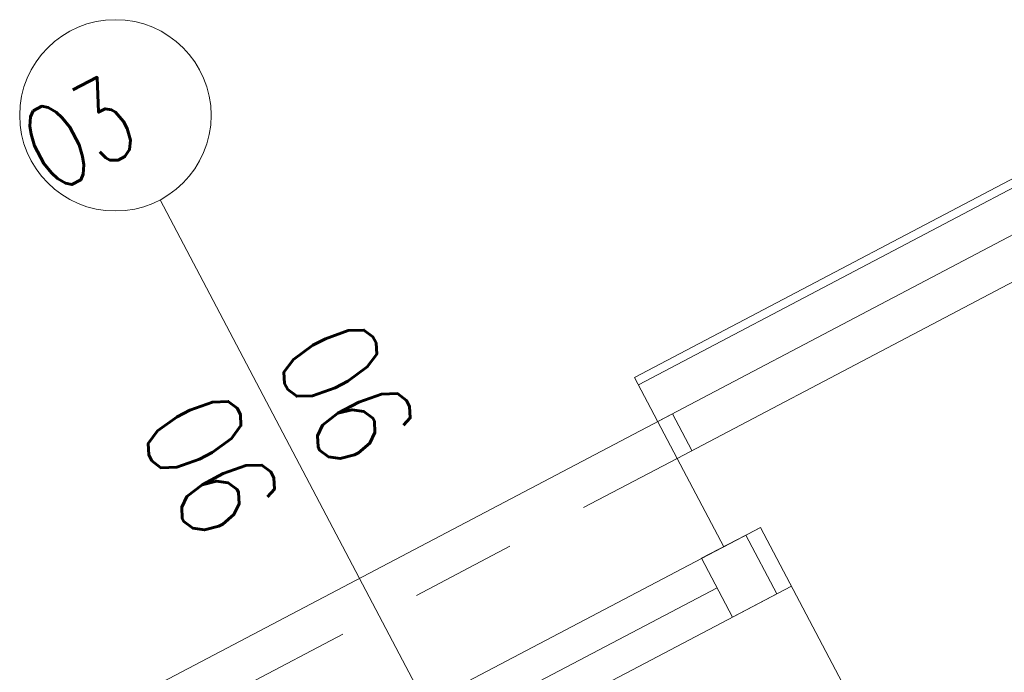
# Model space of a CAD drawing. Header units: metres. Extents: x 7408630 to 7411134, y 5569633 to 5570339.
# Tile 147 of 256: x 7410483.043 to 7410484.226, y 5569937.541 to 5569938.326. Entities that reach past the tile are written whole.
import ezdxf
from ezdxf.enums import TextEntityAlignment as Align

# ---------------------------------------------------------------- set-up
doc = ezdxf.new("R2010")
doc.units = ezdxf.units.M
doc.header["$MEASUREMENT"] = 0
doc.linetypes.add('HIDDEN', pattern=[9.525, 6.35, -3.175])
for name, color, linetype, lineweight in [('! tynk', 21, 'Continuous', 0), ('Istn-cienka', 4, 'Continuous', 9), ('Istn-okna', 6, 'Continuous', 13), ('Istn-sciany', 3, 'Continuous', 20), ('Istn-widok', 1, 'Continuous', 15), ('Ocieplenie', 4, 'ZIGZAG', 5), ('OPIS POM NOWE', 140, 'Continuous', 5), ('Opis_okna', 8, 'Continuous', 15), ('Opis_pom', 9, 'Continuous', 18)]:
    doc.layers.add(name, color=color, linetype=linetype, lineweight=lineweight)
doc.styles.add('ARCHETYP', font='romans.shx', dxfattribs={"height": 15})
doc.styles.add('ARIAL', font='tahoma.ttf')
doc.linetypes.add('ZIGZAG', pattern='A,0.00254,-5.08,[131,ltypeshp.shx,S=5.08,R=0,X=-5.08,Y=0],-10.16,[131,ltypeshp.shx,S=5.08,R=180,X=5.08,Y=0],-5.08', length=20.32254)

# ---------------------------------------------------------------- blocks, each defined once
blk = doc.blocks.new('A$C142d3faa')
at = {"layer": '! tynk'}
for points in [[(1096.22536, 4873.60619), (1160.22536, 4873.60619)], [(1096.22536, 4862.60619), (1096.22536, 4873.60619)], [(1096.22536, 4872.60619), (1160.22536, 4872.60619)]]:
    blk.add_lwpolyline(points, dxfattribs=at)
at = {"layer": 'Istn-cienka', "linetype": 'HIDDEN', "ltscale": 2}
blk.add_lwpolyline([(1096.22536, 4862.60619), (1015.22536, 4862.60619)], dxfattribs=at)
at = {"layer": 'Istn-okna'}
for points in [[(1010.22536, 4850.60619), (1101.22536, 4850.60619)], [(1018.22536, 4846.60619), (1093.22536, 4846.60619)], [(1010.22536, 4842.60619), (1101.22536, 4842.60619)]]:
    blk.add_lwpolyline(points, dxfattribs=at)
blk.add_lwpolyline([(1093.22536, 4850.60619), (1099.22536, 4850.60619), (1099.22536, 4842.60619), (1093.22536, 4842.60619)], close=True, dxfattribs=at)
at = {"layer": 'Istn-sciany'}
for points in [[(1096.22536, 4862.60619), (1160.22536, 4862.60619)], [(1096.22536, 4850.60619), (1096.22536, 4862.60619)], [(1096.22536, 4850.60619), (1101.22536, 4850.60619)], [(1101.22536, 4818.60619), (1101.22536, 4850.60619)]]:
    blk.add_lwpolyline(points, dxfattribs=at)
at = {"layer": 'Istn-widok'}
for points in [[(1098.22536, 4867.60619), (1013.22536, 4867.60619)], [(1098.22536, 4862.60619), (1098.22536, 4867.60619)]]:
    blk.add_lwpolyline(points, dxfattribs=at)
at = {"layer": 'Ocieplenie', "linetype": 'ZIGZAG', "ltscale": 0.75}
blk.add_lwpolyline([(1096.22536, 4867.60619), (1160.22536, 4867.60619)], dxfattribs=at)
at = {"layer": 'Opis_okna'}
blk.add_lwpolyline([(1055.72536, 4827.44731), (1055.72536, 4919.03251)], dxfattribs=at)
blk.add_circle((1055.72536, 4930.53251), 11.5, dxfattribs=at)
at = {"layer": 'OPIS POM NOWE', "style": 'ARIAL'}
for tag, p in [('E1,4', (2085.45351, 1677.90272)), ('E1,4', (2642.56507, 1467.09858)), ('E1,4', (2887.55495, 1334.66914)), ('E1,1', (2346.15173, 945.30692)), ('E1,2', (2380.28977, 731.46058)), ('E1,4', (3248.92697, 423.56227)), ('E1,3', (2269.29047, 389.84746)), ('E1,5', (4145.39689, -41.41678))]:
    blk.add_attdef(tag, text='', height=23.936, dxfattribs=at).set_placement(p, align=Align.MIDDLE_CENTER)
at = {"layer": 'Opis_okna', "style": 'ARCHETYP', "width": 0.7}
blk.add_text('O3', height=10, dxfattribs=at).set_placement((1044.51705, 4925.61083))
at = {"layer": 'Opis_okna', "style": 'ARCHETYP', "width": 0.8}
for p in [(1052.26195, 4879.79738), (1070.68662, 4879.79738)]:
    blk.add_text('90', height=12, rotation=90, dxfattribs=at).set_placement(p)
at = {"layer": 'Opis_pom', "ltscale": 0.7, "style": 'ARIAL'}
for tag, p in [('B1,18', (784.17545, 4749.37691)), ('B1,21', (1474.16062, 4744.55225)), ('B1/17', (593.195, 4721.36004)), ('1,23', (2643.87974, 4721.36004)), ('1,22', (2015.9973, 4715.61993)), ('A1,1', (-123.27527, 4710.79271)), ('B1,1', (2964.21389, 4687.19476)), ('B1,19', (983.47704, 4684.25047)), ('A1,6', (-365.37937, 4657.22679)), ('A1,16', (198.20726, 4631.43636)), ('B1,20', (1267.19488, 4624.63245)), ('B1,3', (3298.01304, 4567.23582)), ('B1,4', (4545.10985, 4480.62225)), ('A1,5', (-782.1155, 4446.93269)), ('A1,2', (-186.91937, 4425.11232)), ('A1,15', (198.20726, 4391.00084)), ('B1,2', (2872.01208, 4302.45919)), ('A1,3', (-121.28956, 4150.90563)), ('B1,8', (2427.38319, 4053.12316)), ('B1,6', (4754.92624, 3940.33462)), ('A1,4', (-837.67923, 3920.77219)), ('B1,14', (401.20606, 3890.99898)), ('B1,13', (1255.28314, 3857.26479)), ('B1,5', (4487.88744, 3854.52406)), ('B1,10', (1961.59927, 3852.27607)), ('B1,9', (2126.78184, 3827.24689)), ('B1,7', (3203.17952, 3799.68363)), ('B1,11', (2118.65879, 3658.83867)), ('B1,12', (1949.47729, 3633.25719)), ('C1,2', (2894.60473, 3427.28336)), ('C1,3', (2160.24672, 3198.45588)), ('C1,1', (3129.25555, 2706.44899)), ('C1,4', (2077.33924, 2485.4131)), ('C1,5', (2131.38321, 2180.30979)), ('C1,10', (3196.04343, 2172.92088)), ('C1,9', (3215.99552, 1907.6342)), ('C1,6', (2168.07384, 1819.58528)), ('D0,18', (1348.65318, 1483.78164)), ('C1,8', (2890.19555, 1472.29709)), ('C1,7', (2247.74624, 1432.40489)), ('D,03', (680.14667, 1361.20684)), ('D0,15', (1769.82602, 1360.28568)), ('D,07', (301.65348, 1339.2086)), ('D0,6', (-189.6235, 1299.11733)), ('D0,8', (-573.60597, 1280.79442)), ('D0,2', (1011.71883, 1184.66707)), ('D0,4', (520.2942, 1181.60376)), ('D0,14', (1790.01141, 1156.00202)), ('D,05', (264.32997, 1077.69749)), ('D0,13', (1760.78024, 974.27002)), ('D0,09', (-770.07094, 944.55513)), ('D0,1', (999.98875, 928.60626)), ('D0,10', (-751.07239, 564.55801)), ('D0,11', (-751.07239, 336.73827)), ('D0,12', (198.7439, 306.39703))]:
    blk.add_attdef(tag, text='', height=11.968, dxfattribs=at).set_placement(p, align=Align.MIDDLE_CENTER)

msp = doc.modelspace()

# ---------------------------------------------------------------- block references
at = {"xscale": 0.01, "yscale": 0.01, "zscale": 0.01, "rotation": 27.75854060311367}
msp.add_blockref('A$C142d3faa', (7410496.7794, 5569889.66285), dxfattribs=at)

doc.saveas('drawing.dxf')
